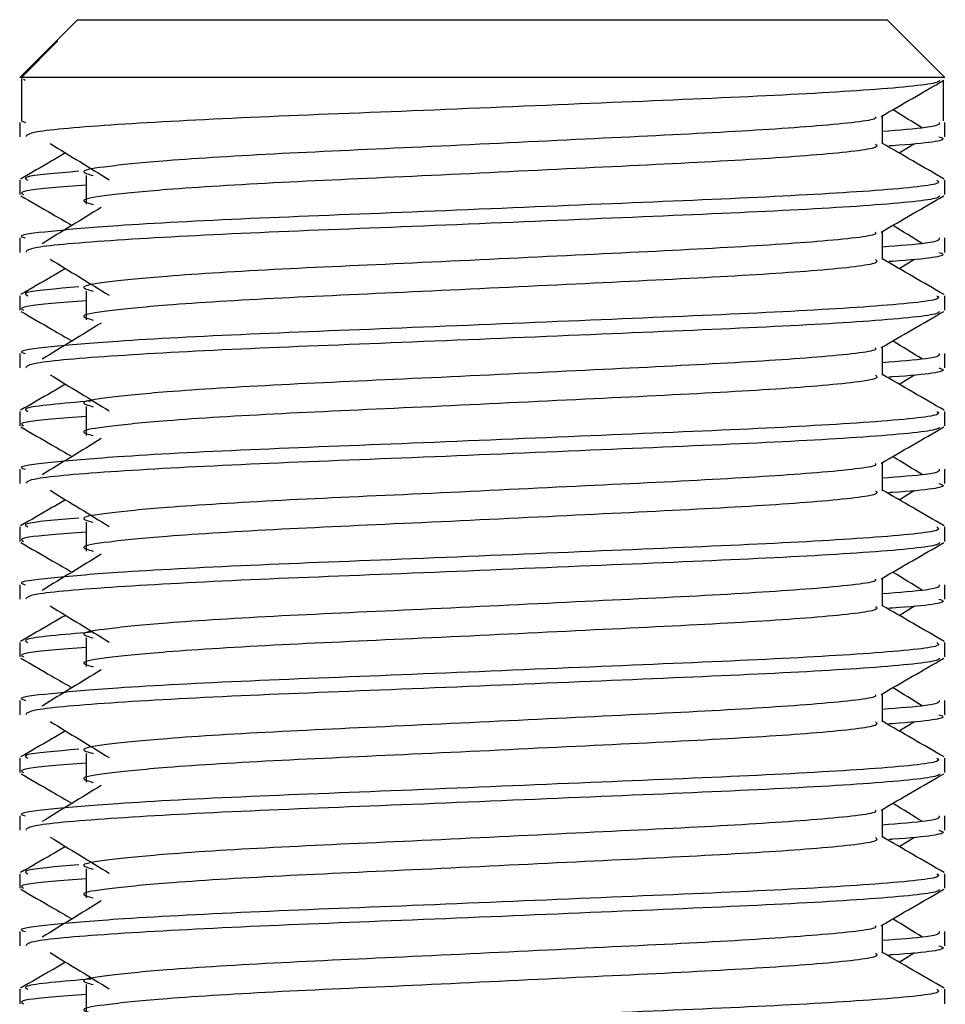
# Model space of a CAD drawing. Header units: millimetres. Extents: x 0 to 420, y 0 to 297.
# Tile 121 of 128: x 320.899 to 321.476, y 200.488 to 201.102. Entities that reach past the tile are written whole.
import ezdxf

# ---------------------------------------------------------------- set-up
doc = ezdxf.new("R2010")
doc.units = ezdxf.units.MM

msp = doc.modelspace()

# ---------------------------------------------------------------- linework, layer by layer
at = {"color": 7, "linetype": 'Continuous', "lineweight": 25}
for p, q in [((320.93473, 201.10217), (320.92096, 201.0884)), ((320.93473, 201.10217), (321.20889, 201.10217)), ((321.20889, 201.10217), (321.4393, 201.10217)), ((321.47534, 201.06613), (321.4393, 201.10217)), ((320.92095, 201.08839), (320.89869, 201.06613)), ((320.89977, 201.06613), (320.92254, 201.08898)), ((320.92096, 201.08839), (320.92254, 201.08898)), ((320.89977, 201.06613), (320.89869, 201.06613)), ((320.89937, 201.06444), (320.89977, 201.06421)), ((320.89977, 201.06613), (320.89977, 201.0391)), ((321.47534, 201.06613), (320.89977, 201.06613)), ((320.90108, 201.06517), (320.90213, 201.06439)), ((321.47426, 201.06421), (321.47426, 201.0391)), ((321.43633, 201.02468), (321.43633, 201.04225)), ((320.89869, 201.03812), (320.89869, 201.02914)), ((320.89977, 201.0391), (320.90229, 201.03812)), ((321.47534, 201.02914), (321.47534, 201.03812)), ((321.44672, 201.01904), (321.45637, 201.02494)), ((320.89869, 201.00207), (320.89869, 200.99308)), ((320.94019, 201.00505), (320.94019, 200.98703)), ((321.47534, 200.99308), (321.47534, 201.00207)), ((321.43633, 200.9526), (321.43633, 200.97017)), ((320.89869, 200.96604), (320.89869, 200.95706)), ((321.47534, 200.95706), (321.47534, 200.96604)), ((321.44672, 200.94695), (321.45637, 200.95286)), ((320.94019, 200.93297), (320.94019, 200.91495)), ((320.89869, 200.92999), (320.89869, 200.921)), ((321.47534, 200.921), (321.47534, 200.92999)), ((321.43633, 200.88052), (321.43633, 200.89809)), ((320.89869, 200.89396), (320.89869, 200.88497)), ((321.47534, 200.88497), (321.47534, 200.89396)), ((321.44672, 200.87487), (321.45637, 200.88078)), ((320.89869, 200.85791), (320.89869, 200.84892)), ((320.94019, 200.86089), (320.94019, 200.84287)), ((321.47534, 200.84892), (321.47534, 200.85791)), ((320.89869, 200.82188), (320.89869, 200.81289)), ((321.43633, 200.80843), (321.43633, 200.82601)), ((321.47534, 200.81289), (321.47534, 200.82188)), ((321.44672, 200.80279), (321.45637, 200.8087)), ((320.89869, 200.78583), (320.89869, 200.77684)), ((320.94019, 200.78881), (320.94019, 200.77079)), ((321.47534, 200.77684), (321.47534, 200.78583)), ((321.43633, 200.73635), (321.43633, 200.75393)), ((320.89869, 200.7498), (320.89869, 200.74081)), ((321.47534, 200.74081), (321.47534, 200.7498)), ((321.44672, 200.73071), (321.45637, 200.73662)), ((320.94019, 200.71673), (320.94019, 200.69871)), ((320.89869, 200.71375), (320.89869, 200.70476)), ((321.47534, 200.70476), (321.47534, 200.71375)), ((321.43633, 200.66427), (321.43633, 200.68184)), ((320.89869, 200.67771), (320.89869, 200.66873)), ((321.47534, 200.66873), (321.47534, 200.67771)), ((321.44672, 200.65863), (321.45637, 200.66454)), ((320.94019, 200.64464), (320.94019, 200.62662)), ((320.89869, 200.64166), (320.89869, 200.63268)), ((321.47534, 200.63268), (321.47534, 200.64166)), ((321.43633, 200.59219), (321.43633, 200.60976)), ((320.89869, 200.60563), (320.89869, 200.59665)), ((321.47534, 200.59665), (321.47534, 200.60563)), ((321.44672, 200.58655), (321.45637, 200.59245)), ((320.89869, 200.56958), (320.89869, 200.56059)), ((320.94019, 200.57256), (320.94019, 200.55454)), ((321.47534, 200.56059), (321.47534, 200.56958)), ((320.89869, 200.53355), (320.89869, 200.52457)), ((321.43633, 200.52011), (321.43633, 200.53768)), ((321.47534, 200.52457), (321.47534, 200.53355)), ((321.44672, 200.51446), (321.45637, 200.52037)), ((320.89869, 200.4975), (320.89869, 200.48851)), ((320.94019, 200.50048), (320.94019, 200.48246)), ((321.47534, 200.48851), (321.47534, 200.4975))]:
    msp.add_line(p, q, dxfattribs=at)
for points, knots in [([(321.4719, 201.06439), (321.47167, 201.06394), (321.47075, 201.06208), (321.4335, 201.05835), (321.35731, 201.05414), (321.25502, 201.04995), (321.14379, 201.04519), (321.03803, 201.04121), (320.95481, 201.03674), (320.90465, 201.03249), (320.90308, 201.03013), (320.90243, 201.02914)], [0, 0, 0, 0, 0.039912, 0.166158, 0.289058, 0.411836, 0.5381, 0.659517, 0.783982, 0.909693, 1, 1, 1, 1]), ([(321.43555, 201.0418), (321.44206, 201.04557), (321.4551, 201.05312), (321.46814, 201.06067), (321.47466, 201.06444)], [0, 0, 0, 0, 0.499936, 1, 1, 1, 1]), ([(321.46135, 201.03458), (321.45522, 201.03834), (321.44903, 201.04214), (321.44282, 201.04594), (321.44276, 201.04598)], [0, 0, 0, 0, 0.989832, 1, 1, 1, 1]), ([(321.4319, 201.04174), (321.4322, 201.04134), (321.43352, 201.03953), (321.39958, 201.03582), (321.33441, 201.03162), (321.2458, 201.02742), (321.14958, 201.02267), (321.05846, 201.01868), (320.99111, 201.01459), (320.95231, 201.01067), (320.93418, 201.0078), (320.94125, 201.00585), (320.9444, 201.00499)], [0, 0, 0, 0, 0.035107, 0.156135, 0.273953, 0.391653, 0.512699, 0.629093, 0.748412, 0.840135, 0.92875, 1, 1, 1, 1]), ([(321.47174, 201.03812), (321.4719, 201.03705), (321.47217, 201.03523), (321.44674, 201.03325), (321.43633, 201.03243)], [0, 0, 0, 0, 0.590683, 1, 1, 1, 1]), ([(320.91766, 201.02494), (320.92381, 201.02118), (320.93609, 201.01366), (320.94836, 201.00613), (320.95449, 201.00237)], [0, 0, 0, 0, 0.500011, 1, 1, 1, 1]), ([(321.43201, 201.02462), (321.4328, 201.02392), (321.43517, 201.02183), (321.40008, 201.0178), (321.33428, 201.0136), (321.24583, 201.0094), (321.14957, 201.00465), (321.05846, 201.00066), (320.99111, 200.99657), (320.95231, 200.99265), (320.93419, 200.98978), (320.94125, 200.98783), (320.94439, 200.98697)], [0, 0, 0, 0, 0.059132, 0.177163, 0.292064, 0.406849, 0.524898, 0.638409, 0.754774, 0.844226, 0.930647, 1, 1, 1, 1]), ([(321.4748, 201.00279), (321.46828, 201.00656), (321.45545, 201.01398), (321.44263, 201.0214), (321.43633, 201.02505)], [0, 0, 0, 0, 0.508368, 1, 1, 1, 1]), ([(321.4716, 201.02914), (321.47265, 201.0288), (321.47801, 201.02708), (321.465, 201.025), (321.44107, 201.02345), (321.44025, 201.0234)], [0, 0, 0, 0, 0.190296, 0.972093, 1, 1, 1, 1]), ([(320.92731, 201.01904), (320.92447, 201.01739), (320.91511, 201.01198), (320.90575, 201.00656), (320.89923, 201.00279)], [0, 0, 0, 0, 0.303338, 1, 1, 1, 1]), ([(320.93549, 201.00763), (320.92137, 201.00642), (320.89896, 201.0045), (320.9024, 201.00273), (320.90368, 201.00207)], [0, 0, 0, 0, 0.6298517, 1, 1, 1, 1]), ([(321.47035, 201.00207), (321.47125, 201.00138), (321.47395, 200.9993), (321.43341, 200.99528), (321.35733, 200.99107), (321.25505, 200.98688), (321.14368, 200.98212), (321.03842, 200.97813), (320.96017, 200.97404), (320.91635, 200.97012), (320.89632, 200.96777), (320.90116, 200.96637), (320.90229, 200.96604)], [0, 0, 0, 0, 0.061077, 0.184512, 0.304677, 0.424721, 0.548174, 0.666888, 0.788581, 0.882129, 0.97251, 1, 1, 1, 1]), ([(320.94019, 200.99891), (320.93252, 200.99835), (320.90897, 200.99662), (320.89772, 200.9948), (320.90045, 200.99341), (320.90108, 200.99308)], [0, 0, 0, 0, 0.270543, 0.831179, 1, 1, 1, 1]), ([(320.89937, 200.99236), (320.90589, 200.98859), (320.91653, 200.98243), (320.92716, 200.97628), (320.93127, 200.9739)], [0, 0, 0, 0, 0.61317, 1, 1, 1, 1]), ([(321.4719, 200.99231), (321.47167, 200.99186), (321.47075, 200.99), (321.4335, 200.98627), (321.35731, 200.98206), (321.25502, 200.97787), (321.14379, 200.97311), (321.03803, 200.96912), (320.95481, 200.96466), (320.90465, 200.96041), (320.90308, 200.95805), (320.90243, 200.95706)], [0, 0, 0, 0, 0.039912, 0.166158, 0.289058, 0.411836, 0.5381, 0.659517, 0.783982, 0.909693, 1, 1, 1, 1]), ([(321.43555, 200.96972), (321.44206, 200.97349), (321.4551, 200.98104), (321.46814, 200.98859), (321.47466, 200.99236)], [0, 0, 0, 0, 0.499936, 1, 1, 1, 1]), ([(320.9495, 200.98507), (320.94336, 200.9813), (320.93107, 200.97378), (320.91881, 200.96626), (320.91268, 200.96249)], [0, 0, 0, 0, 0.49999, 1, 1, 1, 1]), ([(321.4319, 200.96966), (321.4322, 200.96926), (321.43352, 200.96745), (321.39958, 200.96374), (321.33441, 200.95954), (321.2458, 200.95534), (321.14958, 200.95058), (321.05846, 200.9466), (320.99111, 200.9425), (320.95231, 200.93859), (320.93418, 200.93571), (320.94125, 200.93377), (320.9444, 200.9329)], [0, 0, 0, 0, 0.035107, 0.156135, 0.273953, 0.391653, 0.512699, 0.629093, 0.748412, 0.840135, 0.92875, 1, 1, 1, 1]), ([(321.46135, 200.96249), (321.45522, 200.96626), (321.44903, 200.97006), (321.44282, 200.97386), (321.44276, 200.9739)], [0, 0, 0, 0, 0.989832, 1, 1, 1, 1]), ([(321.47174, 200.96604), (321.4719, 200.96497), (321.47217, 200.96314), (321.44674, 200.96116), (321.43633, 200.96035)], [0, 0, 0, 0, 0.590683, 1, 1, 1, 1]), ([(321.4716, 200.95706), (321.47265, 200.95672), (321.47801, 200.95499), (321.465, 200.95291), (321.44107, 200.95137), (321.44025, 200.95131)], [0, 0, 0, 0, 0.190296, 0.972093, 1, 1, 1, 1]), ([(320.91766, 200.95286), (320.92381, 200.9491), (320.93609, 200.94157), (320.94836, 200.93405), (320.95449, 200.93029)], [0, 0, 0, 0, 0.500011, 1, 1, 1, 1]), ([(321.43201, 200.95254), (321.4328, 200.95184), (321.43517, 200.94975), (321.40008, 200.94572), (321.33428, 200.94152), (321.24583, 200.93732), (321.14957, 200.93256), (321.05846, 200.92858), (320.99111, 200.92448), (320.95231, 200.92057), (320.93419, 200.91769), (320.94125, 200.91575), (320.94439, 200.91489)], [0, 0, 0, 0, 0.059132, 0.177163, 0.292064, 0.406849, 0.524898, 0.638409, 0.754774, 0.844226, 0.930647, 1, 1, 1, 1]), ([(321.4748, 200.93071), (321.46828, 200.93448), (321.45545, 200.9419), (321.44263, 200.94932), (321.43633, 200.95297)], [0, 0, 0, 0, 0.508368, 1, 1, 1, 1]), ([(320.92731, 200.94695), (320.92447, 200.94531), (320.91511, 200.93989), (320.90575, 200.93448), (320.89923, 200.93071)], [0, 0, 0, 0, 0.303338, 1, 1, 1, 1]), ([(320.93549, 200.93555), (320.92137, 200.93434), (320.89896, 200.93242), (320.9024, 200.93065), (320.90368, 200.92999)], [0, 0, 0, 0, 0.6298517, 1, 1, 1, 1]), ([(321.47035, 200.92999), (321.47125, 200.9293), (321.47395, 200.92721), (321.43341, 200.9232), (321.35733, 200.91899), (321.25505, 200.9148), (321.14368, 200.91004), (321.03842, 200.90605), (320.96017, 200.90196), (320.91635, 200.89804), (320.89632, 200.89568), (320.90116, 200.89429), (320.90229, 200.89396)], [0, 0, 0, 0, 0.061077, 0.184512, 0.304677, 0.424721, 0.548174, 0.666888, 0.788581, 0.882129, 0.97251, 1, 1, 1, 1]), ([(320.94019, 200.92683), (320.93252, 200.92627), (320.90897, 200.92454), (320.89772, 200.92271), (320.90045, 200.92132), (320.90108, 200.921)], [0, 0, 0, 0, 0.270543, 0.831179, 1, 1, 1, 1]), ([(320.89937, 200.92028), (320.90589, 200.9165), (320.91653, 200.91035), (320.92716, 200.9042), (320.93127, 200.90181)], [0, 0, 0, 0, 0.61317, 1, 1, 1, 1]), ([(321.4719, 200.92023), (321.47167, 200.91978), (321.47075, 200.91792), (321.4335, 200.91418), (321.35731, 200.90998), (321.25502, 200.90579), (321.14379, 200.90103), (321.03803, 200.89704), (320.95481, 200.89258), (320.90465, 200.88833), (320.90308, 200.88596), (320.90243, 200.88497)], [0, 0, 0, 0, 0.039912, 0.166158, 0.289058, 0.411836, 0.5381, 0.659517, 0.783982, 0.909693, 1, 1, 1, 1]), ([(321.43555, 200.89764), (321.44206, 200.90141), (321.4551, 200.90896), (321.46814, 200.9165), (321.47466, 200.92028)], [0, 0, 0, 0, 0.499936, 1, 1, 1, 1]), ([(320.9495, 200.91298), (320.94336, 200.90922), (320.93107, 200.9017), (320.91881, 200.89417), (320.91268, 200.89041)], [0, 0, 0, 0, 0.49999, 1, 1, 1, 1]), ([(321.46135, 200.89041), (321.45522, 200.89417), (321.44903, 200.89797), (321.44282, 200.90178), (321.44276, 200.90181)], [0, 0, 0, 0, 0.989832, 1, 1, 1, 1]), ([(321.4319, 200.89758), (321.4322, 200.89717), (321.43352, 200.89536), (321.39958, 200.89165), (321.33441, 200.88746), (321.2458, 200.88326), (321.14958, 200.8785), (321.05846, 200.87452), (320.99111, 200.87042), (320.95231, 200.86651), (320.93418, 200.86363), (320.94125, 200.86169), (320.9444, 200.86082)], [0, 0, 0, 0, 0.035107, 0.156135, 0.273953, 0.391653, 0.512699, 0.629093, 0.748412, 0.840135, 0.92875, 1, 1, 1, 1]), ([(321.47174, 200.89396), (321.4719, 200.89288), (321.47217, 200.89106), (321.44674, 200.88908), (321.43633, 200.88827)], [0, 0, 0, 0, 0.590683, 1, 1, 1, 1]), ([(321.4716, 200.88497), (321.47265, 200.88464), (321.47801, 200.88291), (321.465, 200.88083), (321.44107, 200.87929), (321.44025, 200.87923)], [0, 0, 0, 0, 0.190296, 0.972093, 1, 1, 1, 1]), ([(320.91766, 200.88078), (320.92381, 200.87702), (320.93609, 200.86949), (320.94836, 200.86197), (320.95449, 200.8582)], [0, 0, 0, 0, 0.500011, 1, 1, 1, 1]), ([(321.43201, 200.88046), (321.4328, 200.87976), (321.43517, 200.87767), (321.40008, 200.87364), (321.33428, 200.86943), (321.24583, 200.86524), (321.14957, 200.86048), (321.05846, 200.85649), (320.99111, 200.8524), (320.95231, 200.84849), (320.93419, 200.84561), (320.94125, 200.84367), (320.94439, 200.84281)], [0, 0, 0, 0, 0.059132, 0.1771634, 0.2920638, 0.4068492, 0.5248979, 0.6384095, 0.7547738, 0.8442256, 0.9306466, 1, 1, 1, 1]), ([(321.4748, 200.85863), (321.46828, 200.8624), (321.45545, 200.86982), (321.44263, 200.87724), (321.43633, 200.88089)], [0, 0, 0, 0, 0.508368, 1, 1, 1, 1]), ([(320.92731, 200.87487), (320.92447, 200.87323), (320.91511, 200.86781), (320.90575, 200.8624), (320.89923, 200.85863)], [0, 0, 0, 0, 0.303338, 1, 1, 1, 1]), ([(320.94329, 200.86434), (320.92541, 200.86283), (320.89907, 200.86061), (320.90256, 200.85857), (320.90368, 200.85791)], [0, 0, 0, 0, 0.678995, 1, 1, 1, 1]), ([(321.47035, 200.85791), (321.47125, 200.85722), (321.47395, 200.85513), (321.43341, 200.85112), (321.35733, 200.84691), (321.25505, 200.84271), (321.14368, 200.83796), (321.03842, 200.83397), (320.96017, 200.82988), (320.91635, 200.82596), (320.89632, 200.8236), (320.90116, 200.8222), (320.90229, 200.82188)], [0, 0, 0, 0, 0.061077, 0.184512, 0.304677, 0.424721, 0.548174, 0.666888, 0.788581, 0.882129, 0.97251, 1, 1, 1, 1]), ([(320.94019, 200.85475), (320.93252, 200.85418), (320.90897, 200.85246), (320.89772, 200.85063), (320.90045, 200.84924), (320.90108, 200.84892)], [0, 0, 0, 0, 0.270543, 0.831179, 1, 1, 1, 1]), ([(320.89937, 200.8482), (320.90589, 200.84442), (320.91653, 200.83827), (320.92716, 200.83211), (320.93127, 200.82973)], [0, 0, 0, 0, 0.61317, 1, 1, 1, 1]), ([(321.4719, 200.84815), (321.47167, 200.8477), (321.47075, 200.84584), (321.4335, 200.8421), (321.35731, 200.8379), (321.25502, 200.8337), (321.14379, 200.82895), (321.03803, 200.82496), (320.95481, 200.8205), (320.90465, 200.81625), (320.90308, 200.81388), (320.90243, 200.81289)], [0, 0, 0, 0, 0.0399117, 0.1661575, 0.2890582, 0.4118359, 0.5381002, 0.6595169, 0.7839817, 0.9096926, 1, 1, 1, 1]), ([(321.43555, 200.82556), (321.44206, 200.82933), (321.4551, 200.83688), (321.46814, 200.84442), (321.47466, 200.8482)], [0, 0, 0, 0, 0.499936, 1, 1, 1, 1]), ([(320.9495, 200.8409), (320.94336, 200.83714), (320.93107, 200.82962), (320.91881, 200.82209), (320.91268, 200.81833)], [0, 0, 0, 0, 0.49999, 1, 1, 1, 1]), ([(321.46135, 200.81833), (321.45522, 200.82209), (321.44903, 200.82589), (321.44282, 200.82969), (321.44276, 200.82973)], [0, 0, 0, 0, 0.989832, 1, 1, 1, 1]), ([(321.4319, 200.8255), (321.4322, 200.82509), (321.43352, 200.82328), (321.39958, 200.81957), (321.33441, 200.81538), (321.2458, 200.81118), (321.14958, 200.80642), (321.05846, 200.80243), (320.99111, 200.79834), (320.95231, 200.79443), (320.93418, 200.79155), (320.94125, 200.78961), (320.9444, 200.78874)], [0, 0, 0, 0, 0.035107, 0.156135, 0.273953, 0.391653, 0.512699, 0.629093, 0.748412, 0.840135, 0.92875, 1, 1, 1, 1]), ([(321.47174, 200.82188), (321.4719, 200.8208), (321.47217, 200.81898), (321.44674, 200.817), (321.43633, 200.81619)], [0, 0, 0, 0, 0.590683, 1, 1, 1, 1]), ([(320.91766, 200.8087), (320.92381, 200.80494), (320.93609, 200.79741), (320.94836, 200.78989), (320.95449, 200.78612)], [0, 0, 0, 0, 0.500011, 1, 1, 1, 1]), ([(321.4748, 200.78655), (321.46828, 200.79032), (321.45545, 200.79774), (321.44263, 200.80516), (321.43633, 200.80881)], [0, 0, 0, 0, 0.5083681, 1, 1, 1, 1]), ([(321.4716, 200.81289), (321.47265, 200.81256), (321.47801, 200.81083), (321.465, 200.80875), (321.44107, 200.8072), (321.44025, 200.80715)], [0, 0, 0, 0, 0.190296, 0.972093, 1, 1, 1, 1]), ([(320.92731, 200.80279), (320.92447, 200.80115), (320.91511, 200.79573), (320.90575, 200.79032), (320.89923, 200.78655)], [0, 0, 0, 0, 0.303338, 1, 1, 1, 1]), ([(321.43201, 200.80838), (321.4328, 200.80768), (321.43517, 200.80559), (321.40008, 200.80156), (321.33428, 200.79735), (321.24583, 200.79316), (321.14957, 200.7884), (321.05846, 200.78441), (320.99111, 200.78032), (320.95231, 200.77641), (320.93419, 200.77353), (320.94125, 200.77159), (320.94439, 200.77073)], [0, 0, 0, 0, 0.059132, 0.1771634, 0.2920638, 0.4068492, 0.5248979, 0.6384095, 0.7547738, 0.8442256, 0.9306466, 1, 1, 1, 1]), ([(320.93549, 200.79139), (320.92137, 200.79018), (320.89896, 200.78826), (320.9024, 200.78648), (320.90368, 200.78583)], [0, 0, 0, 0, 0.629852, 1, 1, 1, 1]), ([(321.47035, 200.78583), (321.47125, 200.78514), (321.47395, 200.78305), (321.43341, 200.77903), (321.35733, 200.77483), (321.25505, 200.77063), (321.14368, 200.76587), (321.03842, 200.76189), (320.96017, 200.7578), (320.91635, 200.75388), (320.89632, 200.75152), (320.90116, 200.75012), (320.90229, 200.7498)], [0, 0, 0, 0, 0.0610772, 0.1845123, 0.3046768, 0.4247211, 0.5481742, 0.6668878, 0.7885815, 0.8821287, 0.9725098, 1, 1, 1, 1]), ([(320.94019, 200.78266), (320.93252, 200.7821), (320.90897, 200.78038), (320.89772, 200.77855), (320.90045, 200.77716), (320.90108, 200.77684)], [0, 0, 0, 0, 0.270543, 0.831179, 1, 1, 1, 1]), ([(320.89937, 200.77611), (320.90589, 200.77234), (320.91653, 200.76619), (320.92716, 200.76003), (320.93127, 200.75765)], [0, 0, 0, 0, 0.61317, 1, 1, 1, 1]), ([(321.4719, 200.77606), (321.47167, 200.77562), (321.47075, 200.77376), (321.4335, 200.77002), (321.35731, 200.76582), (321.25502, 200.76162), (321.14379, 200.75686), (321.03803, 200.75288), (320.95481, 200.74842), (320.90465, 200.74417), (320.90308, 200.7418), (320.90243, 200.74081)], [0, 0, 0, 0, 0.039912, 0.166158, 0.289058, 0.411836, 0.5381, 0.659517, 0.783982, 0.909693, 1, 1, 1, 1]), ([(321.43555, 200.75347), (321.44206, 200.75725), (321.4551, 200.7648), (321.46814, 200.77234), (321.47466, 200.77611)], [0, 0, 0, 0, 0.499936, 1, 1, 1, 1]), ([(320.9495, 200.76882), (320.94336, 200.76506), (320.93107, 200.75753), (320.91881, 200.75001), (320.91268, 200.74625)], [0, 0, 0, 0, 0.49999, 1, 1, 1, 1]), ([(321.4319, 200.75342), (321.4322, 200.75301), (321.43352, 200.7512), (321.39958, 200.74749), (321.33441, 200.74329), (321.2458, 200.7391), (321.14958, 200.73434), (321.05846, 200.73035), (320.99111, 200.72626), (320.95231, 200.72235), (320.93418, 200.71947), (320.94125, 200.71753), (320.9444, 200.71666)], [0, 0, 0, 0, 0.035107, 0.156135, 0.273953, 0.391653, 0.512699, 0.629093, 0.748412, 0.840135, 0.92875, 1, 1, 1, 1]), ([(321.46135, 200.74625), (321.45522, 200.75001), (321.44903, 200.75381), (321.44282, 200.75761), (321.44276, 200.75765)], [0, 0, 0, 0, 0.989832, 1, 1, 1, 1]), ([(321.47174, 200.7498), (321.4719, 200.74872), (321.47217, 200.7469), (321.44674, 200.74492), (321.43633, 200.74411)], [0, 0, 0, 0, 0.590683, 1, 1, 1, 1]), ([(320.91766, 200.73662), (320.92381, 200.73286), (320.93609, 200.72533), (320.94836, 200.7178), (320.95449, 200.71404)], [0, 0, 0, 0, 0.500011, 1, 1, 1, 1]), ([(321.43201, 200.7363), (321.4328, 200.7356), (321.43517, 200.7335), (321.40008, 200.72948), (321.33428, 200.72527), (321.24583, 200.72108), (321.14957, 200.71632), (321.05846, 200.71233), (320.99111, 200.70824), (320.95231, 200.70433), (320.93419, 200.70145), (320.94125, 200.69951), (320.94439, 200.69864)], [0, 0, 0, 0, 0.059132, 0.177163, 0.292064, 0.406849, 0.524898, 0.638409, 0.754774, 0.844226, 0.930647, 1, 1, 1, 1]), ([(321.4748, 200.71446), (321.46828, 200.71824), (321.45545, 200.72566), (321.44263, 200.73308), (321.43633, 200.73673)], [0, 0, 0, 0, 0.508368, 1, 1, 1, 1]), ([(321.4716, 200.74081), (321.47265, 200.74047), (321.47801, 200.73875), (321.465, 200.73667), (321.44107, 200.73512), (321.44025, 200.73507)], [0, 0, 0, 0, 0.190296, 0.972093, 1, 1, 1, 1]), ([(320.92731, 200.73071), (320.92447, 200.72907), (320.91511, 200.72365), (320.90575, 200.71824), (320.89923, 200.71446)], [0, 0, 0, 0, 0.303338, 1, 1, 1, 1]), ([(320.94329, 200.72018), (320.92541, 200.71867), (320.89907, 200.71645), (320.90256, 200.7144), (320.90368, 200.71375)], [0, 0, 0, 0, 0.6789949, 1, 1, 1, 1]), ([(321.47035, 200.71375), (321.47125, 200.71305), (321.47395, 200.71097), (321.43341, 200.70695), (321.35733, 200.70275), (321.25505, 200.69855), (321.14368, 200.69379), (321.03842, 200.68981), (320.96017, 200.68572), (320.91635, 200.6818), (320.89632, 200.67944), (320.90116, 200.67804), (320.90229, 200.67771)], [0, 0, 0, 0, 0.061077, 0.184512, 0.304677, 0.424721, 0.548174, 0.666888, 0.788581, 0.882129, 0.97251, 1, 1, 1, 1]), ([(320.94019, 200.71058), (320.93252, 200.71002), (320.90897, 200.7083), (320.89772, 200.70647), (320.90045, 200.70508), (320.90108, 200.70476)], [0, 0, 0, 0, 0.270543, 0.831179, 1, 1, 1, 1]), ([(320.89937, 200.70403), (320.90589, 200.70026), (320.91653, 200.69411), (320.92716, 200.68795), (320.93127, 200.68557)], [0, 0, 0, 0, 0.61317, 1, 1, 1, 1]), ([(321.4719, 200.70398), (321.47167, 200.70354), (321.47075, 200.70168), (321.4335, 200.69794), (321.35731, 200.69374), (321.25502, 200.68954), (321.14379, 200.68478), (321.03803, 200.6808), (320.95481, 200.67634), (320.90465, 200.67208), (320.90308, 200.66972), (320.90243, 200.66873)], [0, 0, 0, 0, 0.039912, 0.166158, 0.289058, 0.411836, 0.5381, 0.659517, 0.783982, 0.909693, 1, 1, 1, 1]), ([(321.43555, 200.68139), (321.44206, 200.68517), (321.4551, 200.69271), (321.46814, 200.70026), (321.47466, 200.70403)], [0, 0, 0, 0, 0.4999356, 1, 1, 1, 1]), ([(320.9495, 200.69674), (320.94336, 200.69298), (320.93107, 200.68545), (320.91881, 200.67793), (320.91268, 200.67417)], [0, 0, 0, 0, 0.49999, 1, 1, 1, 1]), ([(321.4319, 200.68134), (321.4322, 200.68093), (321.43352, 200.67912), (321.39958, 200.67541), (321.33441, 200.67121), (321.2458, 200.66702), (321.14958, 200.66226), (321.05846, 200.65827), (320.99111, 200.65418), (320.95231, 200.65027), (320.93418, 200.64739), (320.94125, 200.64544), (320.9444, 200.64458)], [0, 0, 0, 0, 0.035107, 0.156135, 0.273953, 0.391653, 0.512699, 0.629093, 0.748412, 0.840135, 0.92875, 1, 1, 1, 1]), ([(321.46135, 200.67417), (321.45522, 200.67793), (321.44903, 200.68173), (321.44282, 200.68553), (321.44276, 200.68557)], [0, 0, 0, 0, 0.989832, 1, 1, 1, 1]), ([(321.47174, 200.67771), (321.4719, 200.67664), (321.47217, 200.67482), (321.44674, 200.67284), (321.43633, 200.67203)], [0, 0, 0, 0, 0.590683, 1, 1, 1, 1]), ([(321.4716, 200.66873), (321.47265, 200.66839), (321.47801, 200.66667), (321.465, 200.66459), (321.44107, 200.66304), (321.44025, 200.66299)], [0, 0, 0, 0, 0.190296, 0.972093, 1, 1, 1, 1]), ([(320.91766, 200.66454), (320.92381, 200.66077), (320.93609, 200.65325), (320.94836, 200.64572), (320.95449, 200.64196)], [0, 0, 0, 0, 0.500011, 1, 1, 1, 1]), ([(321.43201, 200.66422), (321.4328, 200.66352), (321.43517, 200.66142), (321.40008, 200.6574), (321.33428, 200.65319), (321.24583, 200.649), (321.14957, 200.64424), (321.05846, 200.64025), (320.99111, 200.63616), (320.95231, 200.63225), (320.93419, 200.62937), (320.94125, 200.62743), (320.94439, 200.62656)], [0, 0, 0, 0, 0.059132, 0.1771634, 0.2920638, 0.4068492, 0.5248979, 0.6384095, 0.7547738, 0.8442256, 0.9306466, 1, 1, 1, 1]), ([(321.4748, 200.64238), (321.46828, 200.64615), (321.45545, 200.65357), (321.44263, 200.661), (321.43633, 200.66465)], [0, 0, 0, 0, 0.508368, 1, 1, 1, 1]), ([(320.92731, 200.65863), (320.92447, 200.65698), (320.91511, 200.65157), (320.90575, 200.64615), (320.89923, 200.64238)], [0, 0, 0, 0, 0.303338, 1, 1, 1, 1]), ([(320.93549, 200.64723), (320.92137, 200.64601), (320.89896, 200.64409), (320.9024, 200.64232), (320.90368, 200.64166)], [0, 0, 0, 0, 0.6298517, 1, 1, 1, 1]), ([(321.47035, 200.64166), (321.47125, 200.64097), (321.47395, 200.63889), (321.43341, 200.63487), (321.35733, 200.63066), (321.25505, 200.62647), (321.14368, 200.62171), (321.03842, 200.61772), (320.96017, 200.61363), (320.91635, 200.60972), (320.89632, 200.60736), (320.90116, 200.60596), (320.90229, 200.60563)], [0, 0, 0, 0, 0.061077, 0.184512, 0.304677, 0.424721, 0.548174, 0.666888, 0.788581, 0.882129, 0.97251, 1, 1, 1, 1]), ([(320.94019, 200.6385), (320.93252, 200.63794), (320.90897, 200.63622), (320.89772, 200.63439), (320.90045, 200.633), (320.90108, 200.63268)], [0, 0, 0, 0, 0.270543, 0.831179, 1, 1, 1, 1]), ([(320.89937, 200.63195), (320.90589, 200.62818), (320.91653, 200.62202), (320.92716, 200.61587), (320.93127, 200.61349)], [0, 0, 0, 0, 0.61317, 1, 1, 1, 1]), ([(321.4719, 200.6319), (321.47167, 200.63145), (321.47075, 200.62959), (321.4335, 200.62586), (321.35731, 200.62165), (321.25502, 200.61746), (321.14379, 200.6127), (321.03803, 200.60872), (320.95481, 200.60425), (320.90465, 200.6), (320.90308, 200.59764), (320.90243, 200.59665)], [0, 0, 0, 0, 0.039912, 0.166158, 0.289058, 0.411836, 0.5381, 0.659517, 0.783982, 0.909693, 1, 1, 1, 1]), ([(321.43555, 200.60931), (321.44206, 200.61308), (321.4551, 200.62063), (321.46814, 200.62818), (321.47466, 200.63195)], [0, 0, 0, 0, 0.4999356, 1, 1, 1, 1]), ([(320.9495, 200.62466), (320.94336, 200.6209), (320.93107, 200.61337), (320.91881, 200.60585), (320.91268, 200.60209)], [0, 0, 0, 0, 0.49999, 1, 1, 1, 1]), ([(321.46135, 200.60209), (321.45522, 200.60585), (321.44903, 200.60965), (321.44282, 200.61345), (321.44276, 200.61349)], [0, 0, 0, 0, 0.9898318, 1, 1, 1, 1]), ([(321.4319, 200.60926), (321.4322, 200.60885), (321.43352, 200.60704), (321.39958, 200.60333), (321.33441, 200.59913), (321.2458, 200.59493), (321.14958, 200.59018), (321.05846, 200.58619), (320.99111, 200.5821), (320.95231, 200.57818), (320.93418, 200.57531), (320.94125, 200.57336), (320.9444, 200.5725)], [0, 0, 0, 0, 0.0351066, 0.1561349, 0.2739528, 0.3916527, 0.5126988, 0.6290926, 0.7484115, 0.8401345, 0.9287498, 1, 1, 1, 1]), ([(321.47174, 200.60563), (321.4719, 200.60456), (321.47217, 200.60274), (321.44674, 200.60076), (321.43633, 200.59994)], [0, 0, 0, 0, 0.590683, 1, 1, 1, 1]), ([(321.4716, 200.59665), (321.47265, 200.59631), (321.47801, 200.59459), (321.465, 200.59251), (321.44107, 200.59096), (321.44025, 200.59091)], [0, 0, 0, 0, 0.190296, 0.972093, 1, 1, 1, 1]), ([(320.91766, 200.59245), (320.92381, 200.58869), (320.93609, 200.58117), (320.94836, 200.57364), (320.95449, 200.56988)], [0, 0, 0, 0, 0.500011, 1, 1, 1, 1]), ([(321.43201, 200.59213), (321.4328, 200.59144), (321.43517, 200.58934), (321.40008, 200.58531), (321.33428, 200.58111), (321.24583, 200.57691), (321.14957, 200.57216), (321.05846, 200.56817), (320.99111, 200.56408), (320.95231, 200.56016), (320.93419, 200.55729), (320.94125, 200.55534), (320.94439, 200.55448)], [0, 0, 0, 0, 0.059132, 0.1771634, 0.2920638, 0.4068492, 0.5248979, 0.6384095, 0.7547738, 0.8442256, 0.9306466, 1, 1, 1, 1]), ([(321.4748, 200.5703), (321.46828, 200.57407), (321.45545, 200.58149), (321.44263, 200.58891), (321.43633, 200.59256)], [0, 0, 0, 0, 0.508368, 1, 1, 1, 1]), ([(320.92731, 200.58655), (320.92447, 200.5849), (320.91511, 200.57949), (320.90575, 200.57407), (320.89923, 200.5703)], [0, 0, 0, 0, 0.303338, 1, 1, 1, 1]), ([(321.47035, 200.56958), (321.47125, 200.56889), (321.47395, 200.56681), (321.43341, 200.56279), (321.35733, 200.55858), (321.25505, 200.55439), (321.14368, 200.54963), (321.03842, 200.54564), (320.96017, 200.54155), (320.91635, 200.53763), (320.89632, 200.53528), (320.90116, 200.53388), (320.90229, 200.53355)], [0, 0, 0, 0, 0.061077, 0.184512, 0.304677, 0.424721, 0.548174, 0.666888, 0.788581, 0.882129, 0.97251, 1, 1, 1, 1]), ([(320.93549, 200.57514), (320.92137, 200.57393), (320.89896, 200.57201), (320.9024, 200.57024), (320.90368, 200.56958)], [0, 0, 0, 0, 0.629852, 1, 1, 1, 1]), ([(320.94019, 200.56642), (320.93252, 200.56586), (320.90897, 200.56413), (320.89772, 200.56231), (320.90045, 200.56092), (320.90108, 200.56059)], [0, 0, 0, 0, 0.270543, 0.831179, 1, 1, 1, 1]), ([(320.89937, 200.55987), (320.90589, 200.5561), (320.91653, 200.54994), (320.92716, 200.54379), (320.93127, 200.54141)], [0, 0, 0, 0, 0.61317, 1, 1, 1, 1]), ([(321.4719, 200.55982), (321.47167, 200.55937), (321.47075, 200.55751), (321.4335, 200.55378), (321.35731, 200.54957), (321.25502, 200.54538), (321.14379, 200.54062), (321.03803, 200.53663), (320.95481, 200.53217), (320.90465, 200.52792), (320.90308, 200.52556), (320.90243, 200.52457)], [0, 0, 0, 0, 0.0399117, 0.1661575, 0.2890582, 0.4118359, 0.5381002, 0.6595169, 0.7839817, 0.9096926, 1, 1, 1, 1]), ([(321.43555, 200.53723), (321.44206, 200.541), (321.4551, 200.54855), (321.46814, 200.5561), (321.47466, 200.55987)], [0, 0, 0, 0, 0.499936, 1, 1, 1, 1]), ([(320.9495, 200.55258), (320.94336, 200.54881), (320.93107, 200.54129), (320.91881, 200.53377), (320.91268, 200.53)], [0, 0, 0, 0, 0.49999, 1, 1, 1, 1]), ([(321.46135, 200.53), (321.45522, 200.53377), (321.44903, 200.53757), (321.44282, 200.54137), (321.44276, 200.54141)], [0, 0, 0, 0, 0.989832, 1, 1, 1, 1]), ([(321.4319, 200.53717), (321.4322, 200.53677), (321.43352, 200.53496), (321.39958, 200.53125), (321.33441, 200.52705), (321.2458, 200.52285), (321.14958, 200.51809), (321.05846, 200.51411), (320.99111, 200.51002), (320.95231, 200.5061), (320.93418, 200.50322), (320.94125, 200.50128), (320.9444, 200.50041)], [0, 0, 0, 0, 0.0351066, 0.1561349, 0.2739528, 0.3916527, 0.5126988, 0.6290926, 0.7484115, 0.8401345, 0.9287498, 1, 1, 1, 1]), ([(321.47174, 200.53355), (321.4719, 200.53248), (321.47217, 200.53065), (321.44674, 200.52867), (321.43633, 200.52786)], [0, 0, 0, 0, 0.590683, 1, 1, 1, 1]), ([(320.91766, 200.52037), (320.92381, 200.51661), (320.93609, 200.50909), (320.94836, 200.50156), (320.95449, 200.4978)], [0, 0, 0, 0, 0.500011, 1, 1, 1, 1]), ([(321.43201, 200.52005), (321.4328, 200.51935), (321.43517, 200.51726), (321.40008, 200.51323), (321.33428, 200.50903), (321.24583, 200.50483), (321.14957, 200.50007), (321.05846, 200.49609), (320.99111, 200.49199), (320.95231, 200.48808), (320.93419, 200.4852), (320.94125, 200.48326), (320.94439, 200.4824)], [0, 0, 0, 0, 0.059132, 0.1771634, 0.2920638, 0.4068492, 0.5248979, 0.6384095, 0.7547738, 0.8442256, 0.9306466, 1, 1, 1, 1]), ([(321.4748, 200.49822), (321.46828, 200.50199), (321.45545, 200.50941), (321.44263, 200.51683), (321.43633, 200.52048)], [0, 0, 0, 0, 0.508368, 1, 1, 1, 1]), ([(321.4716, 200.52457), (321.47265, 200.52423), (321.47801, 200.52251), (321.465, 200.52042), (321.44107, 200.51888), (321.44025, 200.51882)], [0, 0, 0, 0, 0.190296, 0.972093, 1, 1, 1, 1]), ([(320.92731, 200.51446), (320.92447, 200.51282), (320.91511, 200.50741), (320.90575, 200.50199), (320.89923, 200.49822)], [0, 0, 0, 0, 0.303338, 1, 1, 1, 1]), ([(320.94329, 200.50393), (320.92541, 200.50242), (320.89907, 200.5002), (320.90256, 200.49816), (320.90368, 200.4975)], [0, 0, 0, 0, 0.678995, 1, 1, 1, 1]), ([(321.47035, 200.4975), (321.47125, 200.49681), (321.47395, 200.49472), (321.43341, 200.49071), (321.35733, 200.4865), (321.25505, 200.48231), (321.14368, 200.47755), (321.03842, 200.47356), (320.96017, 200.46947), (320.91635, 200.46555), (320.89632, 200.4632), (320.90116, 200.4618), (320.90229, 200.46147)], [0, 0, 0, 0, 0.061077, 0.184512, 0.304677, 0.424721, 0.548174, 0.666888, 0.788581, 0.882129, 0.97251, 1, 1, 1, 1]), ([(320.94019, 200.49434), (320.93252, 200.49378), (320.90897, 200.49205), (320.89772, 200.49022), (320.90045, 200.48883), (320.90108, 200.48851)], [0, 0, 0, 0, 0.270543, 0.831179, 1, 1, 1, 1])]:
    msp.add_open_spline(points, degree=3, knots=knots, dxfattribs=at)

doc.saveas('drawing.dxf')
